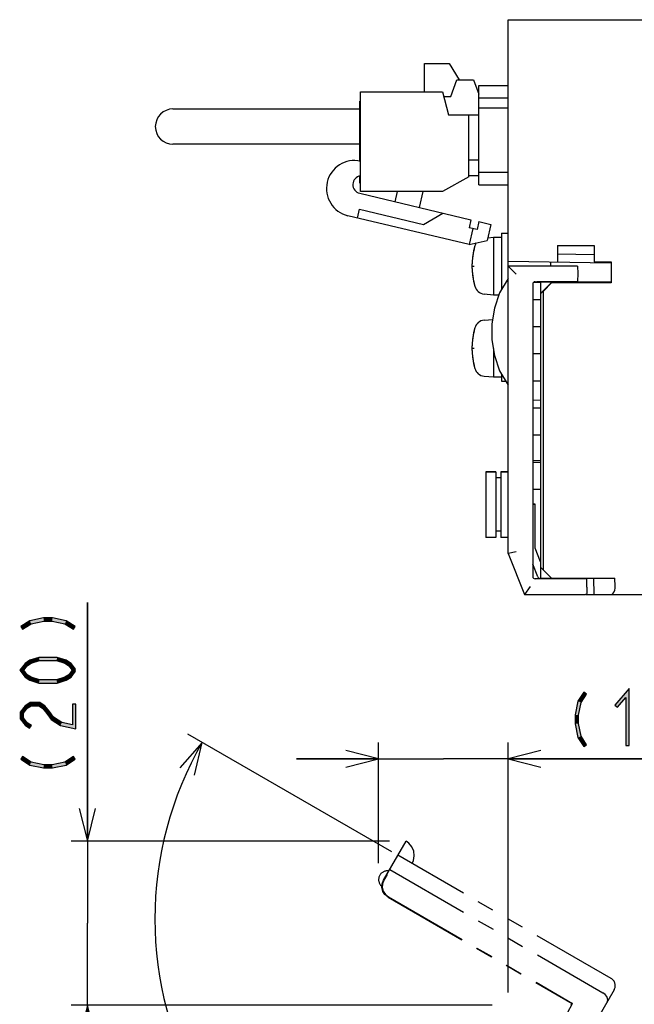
# Model space of a CAD drawing. Header units: millimetres. Extents: x 60 to 816, y 67 to 560.
# Tile 46 of 49: x 540 to 615, y 440 to 560. Entities that reach past the tile are written whole.
import ezdxf

# ---------------------------------------------------------------- set-up
doc = ezdxf.new("R2010")
doc.units = ezdxf.units.MM
doc.header["$LTSCALE"] = 0.327195
doc.linetypes.add('PHANTOM', pattern=[63.5, 31.75, -6.35, 6.35, -6.35, 6.35, -6.35])
for name, color, linetype in [('ALL_AXIS', 7, 'Continuous'), ('ALL_CURVE', 7, 'Continuous'), ('ALL_DIM', 7, 'Continuous'), ('ALL_FEATURES', 7, 'Continuous')]:
    doc.layers.add(name, color=color, linetype=linetype)

# ---------------------------------------------------------------- blocks, each defined once
blk = doc.blocks.new('JZB_0008')
at = {"layer": 'ALL_DIM', "color": 2, "linetype": 'Continuous', "lineweight": 25}
for p, q in [((10, 15.76), (10, 30.47)), ((25.78, 0), (25.78, 30.47)), ((10, 28.47), (6, 29.47)), ((29.78, 29.47), (25.78, 28.47)), ((10, 28.47), (0, 28.47)), ((0, 28.47), (17.89, 28.47)), ((6, 27.47), (10, 28.47)), ((6, 28.47), (10, 28.47)), ((54.09, 28.47), (17.89, 28.47)), ((25.78, 28.47), (54.09, 28.47)), ((25.78, 28.47), (29.78, 27.47)), ((29.78, 28.47), (25.78, 28.47))]:
    blk.add_line(p, q, dxfattribs=at)
blk = doc.blocks.new('JZB_0009')
at = {"layer": 'ALL_DIM', "color": 2, "linetype": 'Continuous', "lineweight": 25}
for p, q in [((2, 29.95), (2, 59.03)), ((2, 59.03), (2, 19.97)), ((1, 33.95), (2, 29.95)), ((2, 29.95), (3, 33.95)), ((2, 33.95), (2, 29.95)), ((38.8, 29.95), (0, 29.95)), ((2, 0), (2, 19.97)), ((51.3, 10), (0, 10)), ((2, 10), (1, 6)), ((2, 10), (2, 0)), ((3, 6), (2, 10)), ((2, 6), (2, 10))]:
    blk.add_line(p, q, dxfattribs=at)
blk = doc.blocks.new('JZB_0010')
at = {"layer": 'ALL_DIM', "color": 2, "linetype": 'Continuous', "lineweight": 25}
for p, q in [((28.86, 53.21), (4.03, 67.54)), ((43.03, 31.54), (43.03, 0))]:
    blk.add_line(p, q, dxfattribs=at)
for points in [[(4.82, 62.53), (5.76, 66.54), (3.04, 63.45)], [(38.99, 1.19), (43.03, 2), (39.08, 3.18)]]:
    blk.add_lwpolyline(points, dxfattribs=at)
for start, end in [(150, 210), (210, 270)]:
    blk.add_arc((43.03, 45.03), 43.03, start, end, dxfattribs=at)

msp = doc.modelspace()

# ---------------------------------------------------------------- hatches: boundary and pattern name
at = {"layer": 'ALL_DIM', "linetype": 'Continuous', "lineweight": 25}
h = msp.add_hatch(color=2, dxfattribs=at)
h.dxf.hatch_style = 1
h.paths.add_polyline_path([(541.89, 486.44), (540.86, 485.77), (540.64, 486.11), (541.74, 486.81)])
h = msp.add_hatch(color=2, dxfattribs=at)
h.dxf.hatch_style = 1
h.paths.add_polyline_path([(543.44, 486.77), (541.89, 486.44), (541.74, 486.81), (543.4, 487.17)])
h = msp.add_hatch(color=2, dxfattribs=at)
h.dxf.hatch_style = 1
h.paths.add_polyline_path([(544.46, 486.77), (543.44, 486.77), (543.4, 487.17), (544.5, 487.17)])
h = msp.add_hatch(color=2, dxfattribs=at)
h.dxf.hatch_style = 1
h.paths.add_polyline_path([(546.01, 486.44), (544.46, 486.77), (544.5, 487.17), (546.16, 486.81)])
h = msp.add_hatch(color=2, dxfattribs=at)
h.dxf.hatch_style = 1
h.paths.add_polyline_path([(547.04, 485.77), (546.01, 486.44), (546.16, 486.81), (547.26, 486.11)])
h = msp.add_hatch(color=2, dxfattribs=at)
h.dxf.hatch_style = 1
h.paths.add_polyline_path([(541.9, 481.63), (541.42, 481.32), (541.15, 481.62), (541.73, 481.99)])
h = msp.add_hatch(color=2, dxfattribs=at)
h.dxf.hatch_style = 1
h.paths.add_polyline_path([(542.91, 481.95), (541.9, 481.63), (541.73, 481.99), (542.85, 482.35)])
h = msp.add_hatch(color=2, dxfattribs=at)
h.dxf.hatch_style = 1
h.paths.add_polyline_path([(544.99, 481.95), (542.91, 481.95), (542.85, 482.35), (545.05, 482.35)])
h = msp.add_hatch(color=2, dxfattribs=at)
h.dxf.hatch_style = 1
h.paths.add_polyline_path([(546, 481.63), (544.99, 481.95), (545.05, 482.35), (546.17, 481.99)])
h = msp.add_hatch(color=2, dxfattribs=at)
h.dxf.hatch_style = 1
h.paths.add_polyline_path([(546.48, 481.32), (546, 481.63), (546.17, 481.99), (546.75, 481.62)])
h = msp.add_hatch(color=2, dxfattribs=at)
h.dxf.hatch_style = 1
h.paths.add_polyline_path([(541.42, 481.32), (541, 480.78), (540.5, 480.78), (541.15, 481.62)])
h = msp.add_hatch(color=2, dxfattribs=at)
h.dxf.hatch_style = 1
h.paths.add_polyline_path([(546.99, 480.66), (546.48, 481.32), (546.75, 481.62), (547.31, 480.9)])
h = msp.add_hatch(color=2, dxfattribs=at)
h.dxf.hatch_style = 1
h.paths.add_polyline_path([(546.48, 480.24), (546.99, 480.9), (547.31, 480.66), (546.75, 479.94)])
h = msp.add_hatch(color=2, dxfattribs=at)
h.dxf.hatch_style = 1
h.paths.add_polyline_path([(541, 480.78), (541.42, 480.24), (541.15, 479.94), (540.5, 480.78)])
h = msp.add_hatch(color=2, dxfattribs=at)
h.dxf.hatch_style = 1
h.paths.add_polyline_path([(541.42, 480.24), (541.9, 479.93), (541.73, 479.56), (541.15, 479.94)])
h = msp.add_hatch(color=2, dxfattribs=at)
h.dxf.hatch_style = 1
h.paths.add_polyline_path([(541.9, 479.93), (542.91, 479.6), (542.85, 479.2), (541.73, 479.56)])
h = msp.add_hatch(color=2, dxfattribs=at)
h.dxf.hatch_style = 1
h.paths.add_polyline_path([(542.91, 479.6), (544.99, 479.6), (545.05, 479.2), (542.85, 479.2)])
h = msp.add_hatch(color=2, dxfattribs=at)
h.dxf.hatch_style = 1
h.paths.add_polyline_path([(544.99, 479.6), (546, 479.93), (546.17, 479.56), (545.05, 479.2)])
h = msp.add_hatch(color=2, dxfattribs=at)
h.dxf.hatch_style = 1
h.paths.add_polyline_path([(546, 479.93), (546.48, 480.24), (546.75, 479.94), (546.17, 479.56)])
h = msp.add_hatch(color=2, dxfattribs=at)
h.dxf.hatch_style = 1
h.paths.add_polyline_path([(614.35, 477.46), (613.32, 476.27), (613.02, 476.53), (614.75, 478.54)])
h = msp.add_hatch(color=2, dxfattribs=at)
h.dxf.hatch_style = 1
h.paths.add_polyline_path([(614.35, 471.6), (614.35, 477.46), (614.75, 478.54), (614.75, 471.6)])
h = msp.add_hatch(color=2, dxfattribs=at)
h.dxf.hatch_style = 1
h.paths.add_polyline_path([(608.51, 477.01), (609.22, 478.11), (609.56, 477.89), (608.89, 476.86)])
h = msp.add_hatch(color=2, dxfattribs=at)
h.dxf.hatch_style = 1
h.paths.add_polyline_path([(541.42, 476.16), (540.95, 475.55), (540.55, 475.69), (541.15, 476.46)])
h = msp.add_hatch(color=2, dxfattribs=at)
h.dxf.hatch_style = 1
h.paths.add_polyline_path([(541.88, 476.45), (541.42, 476.16), (541.15, 476.46), (541.76, 476.85)])
h = msp.add_hatch(color=2, dxfattribs=at)
h.dxf.hatch_style = 1
h.paths.add_polyline_path([(542.82, 476.45), (541.88, 476.45), (541.76, 476.85), (542.94, 476.85)])
h = msp.add_hatch(color=2, dxfattribs=at)
h.dxf.hatch_style = 1
h.paths.add_polyline_path([(543.28, 476.16), (542.82, 476.45), (542.94, 476.85), (543.55, 476.46)])
h = msp.add_hatch(color=2, dxfattribs=at)
h.dxf.hatch_style = 1
h.paths.add_polyline_path([(543.79, 475.5), (543.28, 476.16), (543.55, 476.46), (544.11, 475.74)])
h = msp.add_hatch(color=2, dxfattribs=at)
h.dxf.hatch_style = 1
h.paths.add_polyline_path([(547.35, 476.65), (547.35, 473.65), (546.95, 474.15), (546.95, 476.65)])
h = msp.add_hatch(color=2, dxfattribs=at)
h.dxf.hatch_style = 1
h.paths.add_polyline_path([(608.16, 475.35), (608.51, 477.01), (608.89, 476.86), (608.56, 475.31)])
h = msp.add_hatch(color=2, dxfattribs=at)
h.dxf.hatch_style = 1
h.paths.add_polyline_path([(540.95, 475.55), (540.95, 475), (540.55, 474.86), (540.55, 475.69)])
h = msp.add_hatch(color=2, dxfattribs=at)
h.dxf.hatch_style = 1
h.paths.add_polyline_path([(540.95, 475), (541.42, 474.39), (541.15, 474.09), (540.55, 474.86)])
h = msp.add_hatch(color=2, dxfattribs=at)
h.dxf.hatch_style = 1
h.paths.add_polyline_path([(544.35, 474.78), (543.79, 475.5), (544.11, 475.74), (544.62, 475.08)])
h = msp.add_hatch(color=2, dxfattribs=at)
h.dxf.hatch_style = 1
h.paths.add_polyline_path([(545.47, 474.05), (544.35, 474.78), (544.62, 475.08), (545.63, 474.43)])
h = msp.add_hatch(color=2, dxfattribs=at)
h.dxf.hatch_style = 1
h.paths.add_polyline_path([(608.16, 474.25), (608.16, 475.35), (608.56, 475.31), (608.56, 474.29)])
h = msp.add_hatch(color=2, dxfattribs=at)
h.dxf.hatch_style = 1
h.paths.add_polyline_path([(541.42, 474.39), (541.93, 474.07), (541.71, 473.73), (541.15, 474.09)])
h = msp.add_hatch(color=2, dxfattribs=at)
h.dxf.hatch_style = 1
h.paths.add_polyline_path([(547.35, 473.65), (545.47, 474.05), (545.63, 474.43), (546.95, 474.15)])
h = msp.add_hatch(color=2, dxfattribs=at)
h.dxf.hatch_style = 1
h.paths.add_polyline_path([(608.51, 472.59), (608.16, 474.25), (608.56, 474.29), (608.89, 472.74)])
h = msp.add_hatch(color=2, dxfattribs=at)
h.dxf.hatch_style = 1
h.paths.add_polyline_path([(609.22, 471.49), (608.51, 472.59), (608.89, 472.74), (609.56, 471.71)])
h = msp.add_hatch(color=2, dxfattribs=at)
h.dxf.hatch_style = 1
h.paths.add_polyline_path([(541.74, 469.24), (540.64, 469.95), (540.86, 470.28), (541.89, 469.61)])
h = msp.add_hatch(color=2, dxfattribs=at)
h.dxf.hatch_style = 1
h.paths.add_polyline_path([(547.26, 469.95), (546.16, 469.24), (546.01, 469.61), (547.04, 470.28)])
h = msp.add_hatch(color=2, dxfattribs=at)
h.dxf.hatch_style = 1
h.paths.add_polyline_path([(543.4, 468.88), (541.74, 469.24), (541.89, 469.61), (543.44, 469.28)])
h = msp.add_hatch(color=2, dxfattribs=at)
h.dxf.hatch_style = 1
h.paths.add_polyline_path([(544.5, 468.88), (543.4, 468.88), (543.44, 469.28), (544.46, 469.28)])
h = msp.add_hatch(color=2, dxfattribs=at)
h.dxf.hatch_style = 1
h.paths.add_polyline_path([(546.16, 469.24), (544.5, 468.88), (544.46, 469.28), (546.01, 469.61)])

# ---------------------------------------------------------------- linework, layer by layer
at = {"layer": 'ALL_AXIS', "color": 7, "linetype": 'Continuous', "lineweight": 25}
for p, q in [((589.82, 551.23), (589.82, 554.67)), ((589.82, 554.67), (592.82, 554.67)), ((582.02, 539.08), (582.02, 551.23)), ((582.02, 551.23), (592.02, 551.23)), ((592.02, 551.23), (592.72, 548.42)), ((595.22, 540.88), (592.02, 539.08)), ((592.02, 539.08), (582.02, 539.08)), ((599.2, 534), (599.2, 527.14)), ((599.2, 534), (600, 534)), ((597.52, 533.44), (598.2, 533.5)), ((598.2, 533.5), (598.2, 526.5)), ((598.2, 533.5), (599.2, 533.5)), ((606.53, 528.1), (606.54, 527.98)), ((608.47, 528.1), (608.46, 528)), ((597.08, 526.6), (598.2, 526.5)), ((598.2, 526.5), (598.89, 526.5)), ((597.08, 523.4), (598.12, 523.49)), ((598.2, 519.97), (598.2, 516.5)), ((599.2, 516.86), (599.2, 516)), ((597.08, 516.6), (598.2, 516.5)), ((598.2, 516.5), (599.2, 516.5)), ((599.2, 516), (599.71, 516)), ((597.3, 504.95), (597.3, 496.95)), ((597.3, 504.95), (598.5, 504.95)), ((599.1, 504.95), (600, 504.95)), ((606.54, 492), (606.53, 491.9)), ((608.46, 492), (608.47, 491.9))]:
    msp.add_line(p, q, dxfattribs=at)
for centre, radius, start, end in [((581.28, 539.44), 3.41, 77.4307, 256.6369), ((582.17, 539.91), 1.08, 98.8457, 256.6369), ((604.6, 530), 9, 164.1191, 195.8809), ((597.19, 532.11), 1.3, 146.6491, 164.1191), ((597.19, 527.89), 1.3, 195.8809, 265), ((597.19, 522.11), 1.3, 95, 164.1191), ((604.6, 520), 9, 164.1191, 195.8809), ((597.19, 517.89), 1.3, 195.8809, 265)]:
    msp.add_arc(centre, radius, start, end, dxfattribs=at)
at = {"layer": 'ALL_CURVE', "color": 30, "linetype": 'Continuous', "lineweight": 25}
for p, q in [((595.6, 530), (595.85, 530)), ((595.6, 520), (595.85, 520))]:
    msp.add_line(p, q, dxfattribs=at)
for centre in [(604.6, 530), (604.6, 520)]:
    msp.add_arc(centre, 9, 166.5066, 193.4934, dxfattribs=at)
at = {"layer": 'ALL_DIM', "color": 2, "linetype": 'Continuous', "lineweight": 25}
for p, q in [((541.74, 486.81), (540.64, 486.11)), ((543.4, 487.17), (541.74, 486.81)), ((544.5, 487.17), (543.4, 487.17)), ((546.16, 486.81), (544.5, 487.17)), ((547.26, 486.11), (546.16, 486.81)), ((540.64, 486.11), (540.86, 485.77)), ((540.86, 485.77), (541.89, 486.44)), ((541.89, 486.44), (543.44, 486.77)), ((543.44, 486.77), (544.46, 486.77)), ((544.46, 486.77), (546.01, 486.44)), ((546.01, 486.44), (547.04, 485.77)), ((547.04, 485.77), (547.26, 486.11)), ((541.73, 481.99), (541.15, 481.62)), ((542.85, 482.35), (541.73, 481.99)), ((545.05, 482.35), (542.85, 482.35)), ((546.17, 481.99), (545.05, 482.35)), ((546.75, 481.62), (546.17, 481.99)), ((541.15, 481.62), (540.5, 480.78)), ((541, 480.78), (541.42, 481.32)), ((541.42, 481.32), (541.9, 481.63)), ((541.9, 481.63), (542.91, 481.95)), ((542.91, 481.95), (544.99, 481.95)), ((544.99, 481.95), (546, 481.63)), ((546, 481.63), (546.48, 481.32)), ((546.48, 481.32), (546.99, 480.66)), ((546.99, 480.9), (546.48, 480.24)), ((547.31, 480.9), (546.75, 481.62)), ((547.31, 480.66), (546.99, 480.9)), ((546.99, 480.66), (547.31, 480.9)), ((540.5, 480.78), (541.15, 479.94)), ((541.42, 480.24), (541, 480.78)), ((541.15, 479.94), (541.73, 479.56)), ((541.9, 479.93), (541.42, 480.24)), ((542.91, 479.6), (541.9, 479.93)), ((544.99, 479.6), (542.91, 479.6)), ((546, 479.93), (544.99, 479.6)), ((546.48, 480.24), (546, 479.93)), ((546.17, 479.56), (546.75, 479.94)), ((546.75, 479.94), (547.31, 480.66)), ((541.73, 479.56), (542.85, 479.2)), ((542.85, 479.2), (545.05, 479.2)), ((545.05, 479.2), (546.17, 479.56)), ((614.75, 478.54), (613.02, 476.53)), ((614.75, 471.6), (614.75, 478.54)), ((609.22, 478.11), (608.51, 477.01)), ((608.89, 476.86), (609.56, 477.89)), ((609.56, 477.89), (609.22, 478.11)), ((613.32, 476.27), (614.35, 477.46)), ((614.35, 477.46), (614.35, 471.6)), ((541.15, 476.46), (540.55, 475.69)), ((540.95, 475.55), (541.42, 476.16)), ((541.76, 476.85), (541.15, 476.46)), ((541.42, 476.16), (541.88, 476.45)), ((542.94, 476.85), (541.76, 476.85)), ((541.88, 476.45), (542.82, 476.45)), ((542.82, 476.45), (543.28, 476.16)), ((543.55, 476.46), (542.94, 476.85)), ((543.28, 476.16), (543.79, 475.5)), ((544.11, 475.74), (543.55, 476.46)), ((546.95, 476.65), (546.95, 474.15)), ((547.35, 476.65), (546.95, 476.65)), ((547.35, 473.65), (547.35, 476.65)), ((608.51, 477.01), (608.16, 475.35)), ((608.56, 475.31), (608.89, 476.86)), ((613.02, 476.53), (613.32, 476.27)), ((540.55, 475.69), (540.55, 474.86)), ((540.55, 474.86), (541.15, 474.09)), ((540.95, 475), (540.95, 475.55)), ((541.42, 474.39), (540.95, 475)), ((543.79, 475.5), (544.35, 474.78)), ((544.62, 475.08), (544.11, 475.74)), ((545.63, 474.43), (544.62, 475.08)), ((608.16, 475.35), (608.16, 474.25)), ((608.56, 474.29), (608.56, 475.31)), ((541.15, 474.09), (541.71, 473.73)), ((541.93, 474.07), (541.42, 474.39)), ((541.71, 473.73), (541.93, 474.07)), ((544.35, 474.78), (545.47, 474.05)), ((545.47, 474.05), (547.35, 473.65)), ((546.95, 474.15), (545.63, 474.43)), ((608.16, 474.25), (608.51, 472.59)), ((608.89, 472.74), (608.56, 474.29)), ((608.51, 472.59), (609.22, 471.49)), ((609.56, 471.71), (608.89, 472.74)), ((609.22, 471.49), (609.56, 471.71)), ((614.35, 471.6), (614.75, 471.6)), ((540.86, 470.28), (540.64, 469.95)), ((541.89, 469.61), (540.86, 470.28)), ((547.04, 470.28), (546.01, 469.61)), ((547.26, 469.95), (547.04, 470.28)), ((540.64, 469.95), (541.74, 469.24)), ((541.74, 469.24), (543.4, 468.88)), ((543.44, 469.28), (541.89, 469.61)), ((543.4, 468.88), (544.5, 468.88)), ((544.46, 469.28), (543.44, 469.28)), ((546.01, 469.61), (544.46, 469.28)), ((544.5, 468.88), (546.16, 469.24)), ((546.16, 469.24), (547.26, 469.95))]:
    msp.add_line(p, q, dxfattribs=at)
at = {"layer": 'ALL_FEATURES', "color": 7, "linetype": 'Continuous', "lineweight": 25}
for p, q in [((600, 495), (600, 560)), ((600, 560), (775.8, 560)), ((592.82, 554.67), (594.02, 552.66)), ((593.02, 550.66), (593.77, 552.66)), ((593.77, 552.66), (595.77, 552.66)), ((595.77, 552.66), (596.42, 550.93)), ((596.42, 539.9), (596.42, 552)), ((596.42, 552), (600, 552)), ((592.16, 550.66), (593.02, 550.66)), ((596.42, 550.5), (600, 550.5)), ((581.94, 549.12), (559.17, 549.12)), ((581.94, 542.73), (581.94, 550.08)), ((581.94, 550.08), (582.02, 550.08)), ((596.42, 549.26), (600, 549.26)), ((592.72, 548.42), (596.42, 548.42)), ((595.22, 540.88), (595.22, 548.42)), ((581.94, 544.83), (559.17, 544.83)), ((596.42, 542.88), (595.22, 542.88)), ((581.94, 540.08), (581.94, 540.93)), ((596.42, 540.97), (595.22, 540.97)), ((600, 541.4), (596.42, 541.4)), ((581.94, 540.08), (582.02, 540.08)), ((596.42, 539.9), (600, 539.9)), ((581.92, 538.86), (595.47, 535.64)), ((586.23, 537.84), (586.52, 539.08)), ((589.6, 539.08), (589.15, 537.15)), ((595.26, 532.61), (580.49, 536.12)), ((581.64, 535.85), (581.9, 536.92)), ((581.9, 536.92), (589.68, 535.07)), ((589.68, 535.07), (592.06, 536.45)), ((595.47, 535.64), (595.24, 534.67)), ((596.44, 535.41), (596.21, 534.44)), ((596.44, 535.41), (597.9, 535.07)), ((597.9, 535.07), (597.44, 533.12)), ((596.21, 534.44), (595.24, 534.67)), ((595.72, 534.56), (595.26, 532.61)), ((595.26, 532.61), (597.44, 533.12)), ((606, 532.5), (606, 530.5)), ((606, 532.5), (610.5, 532.5)), ((610.5, 532.5), (610.5, 530.5)), ((610.5, 531.35), (606, 531.43)), ((600, 530.6), (612.51, 530.39)), ((600, 530), (601, 529)), ((608.47, 530), (600, 530)), ((605.2, 530), (605.2, 530.51)), ((608.47, 530), (608.5, 529.1)), ((610.5, 530.5), (612.54, 530.5)), ((612.51, 530.5), (612.51, 530.39)), ((612.54, 530.5), (612.54, 527.96)), ((608.5, 529.1), (608.47, 528.1)), ((603, 527.79), (603, 492.21)), ((604, 528), (603.08, 527.98)), ((603.29, 528.09), (603.5, 528.1)), ((603.5, 528.1), (608.47, 528.1)), ((604, 528.1), (604, 528.04)), ((604, 526.68), (604, 528.04)), ((606.53, 528.03), (604, 528.04)), ((604, 526.68), (605.3, 527.98)), ((605.3, 527.96), (604.3, 526.96)), ((606.53, 528.04), (605.3, 528.04)), ((605.3, 527.96), (605.3, 527.98)), ((605.3, 527.98), (607.57, 527.98)), ((612.54, 527.96), (605.3, 527.96)), ((606.54, 527.98), (606.53, 528.1)), ((611.51, 528.04), (608.47, 528.04)), ((612.48, 528.02), (612.54, 527.96)), ((604.3, 526.96), (604, 526.66)), ((604, 491.9), (604, 526.66)), ((604.3, 493), (604.3, 526.96)), ((604, 525.9), (603, 525.9)), ((604, 522.6), (603, 522.6)), ((604, 519.3), (603, 519.3)), ((604, 516), (603, 516)), ((603, 513.7), (604, 513.66)), ((604, 512.7), (603, 512.7)), ((604, 509.4), (603, 509.4)), ((604, 506.34), (603, 506.3)), ((604, 506.1), (603, 506.1)), ((598.5, 504.95), (597.3, 504.95)), ((598.5, 504.95), (598.5, 496.95)), ((599.1, 504.95), (599.1, 496.95)), ((600, 504.95), (599.1, 504.95)), ((599.1, 504.2), (598.5, 504.2)), ((604, 502.8), (603, 502.8)), ((603, 501.01), (603.3, 501)), ((603.3, 501), (603, 500.99)), ((603.3, 495.64), (603.3, 501)), ((599.1, 497.7), (598.5, 497.7)), ((598.5, 496.95), (597.3, 496.95)), ((600, 496.95), (599.1, 496.95)), ((601, 495.19), (600, 495)), ((603.95, 494), (603.3, 495.64)), ((600, 495), (602, 490)), ((604, 494), (603.95, 494)), ((603.61, 492.16), (603, 493.69)), ((604, 493.3), (605.3, 492)), ((603.5, 491.9), (603.29, 491.91)), ((609.57, 491.9), (603.5, 491.9)), ((604, 491.97), (603.89, 491.97)), ((604, 492), (613, 492)), ((606.53, 491.9), (606.54, 492)), ((608.95, 492), (608.95, 491.9)), ((609.6, 490.9), (609.57, 491.9)), ((610.47, 490), (610.43, 492)), ((613.04, 491), (613, 492)), ((602.68, 491), (602, 490)), ((609.6, 490.9), (609.57, 490.13)), ((602, 490), (609.43, 490)), ((609.49, 490), (775, 490))]:
    msp.add_line(p, q, dxfattribs=at)
at = {"layer": 'ALL_FEATURES', "color": 8, "linetype": 'PHANTOM', "lineweight": 25}
for p, q in [((584.82, 455.21), (587.57, 459.98)), ((612.55, 443.25), (586.57, 458.25)), ((585.26, 455.9), (584.86, 455.23)), ((585.23, 455.92), (585.26, 455.9)), ((585.57, 456.51), (611.55, 441.51)), ((584.47, 454.61), (584.64, 454.51)), ((585.37, 453.16), (607.81, 440.21)), ((585.41, 453.18), (607.85, 440.22)), ((612.92, 441.88), (608.62, 434.43)), ((606.64, 437.95), (607.85, 440.22)), ((607.7, 440), (607.81, 440.21)), ((607.85, 440.22), (607.81, 440.21))]:
    msp.add_line(p, q, dxfattribs=at)
at = {"layer": 'ALL_FEATURES', "color": 7, "linetype": 'Continuous', "lineweight": 25}
for points in [[(600, 528.5), (598.97, 526.75), (598.33, 524.89), (598.03, 522.97), (598.03, 521.03), (598.33, 519.11), (598.97, 517.25), (600, 515.5)], [(607.57, 527.98), (607.85, 527.98), (608.11, 527.99), (608.32, 527.99)], [(608.32, 527.99), (608.47, 527.99), (608.54, 528), (608.55, 528)], [(608.55, 528), (608.54, 528), (608.46, 528.01)], [(612.48, 528.02), (612.44, 528.03), (612.34, 528.03), (612.19, 528.04), (611.99, 528.04), (611.76, 528.04), (611.51, 528.04)], [(612.5, 490), (612.66, 490.04), (612.8, 490.15), (612.92, 490.32), (612.99, 490.53), (613.03, 490.76), (613.04, 491)], [(609.57, 490.13), (609.56, 490.06), (609.51, 490.01), (609.43, 490)]]:
    msp.add_lwpolyline(points, dxfattribs=at)
at = {"layer": 'ALL_FEATURES', "color": 8, "linetype": 'PHANTOM', "lineweight": 25}
for points in [[(588.3, 457.25), (588.46, 457.6), (588.56, 458.17), (588.5, 458.76), (588.27, 459.3), (587.9, 459.74), (587.57, 459.98)], [(585.37, 453.16), (585, 453.46), (584.75, 453.85), (584.63, 454.31), (584.65, 454.78), (584.82, 455.21)], [(584.86, 455.23), (584.69, 454.79), (584.67, 454.32), (584.79, 453.87), (585.05, 453.47), (585.41, 453.18)], [(612.08, 440.43), (612.14, 440.61), (612.12, 440.83), (612.02, 441.07), (611.83, 441.31), (611.55, 441.51)]]:
    msp.add_lwpolyline(points, dxfattribs=at)
at = {"layer": 'ALL_FEATURES', "color": 7, "linetype": 'Continuous', "lineweight": 25}
for centre, radius, start, end in [((559.17, 546.98), 2.15, 90, 270), ((603.3, 527.79), 0.3, 92, 180), ((603.3, 492.21), 0.3, 180, 268), ((603.89, 492.27), 0.3, 201.8014, 269)]:
    msp.add_arc(centre, radius, start, end, dxfattribs=at)
at = {"layer": 'ALL_FEATURES', "color": 8, "linetype": 'PHANTOM', "lineweight": 25}
for centre, radius, start, end in [((585.28, 455.29), 1.06, 80.016, 219.984), ((612.05, 442.38), 1, 330, 60)]:
    msp.add_arc(centre, radius, start, end, dxfattribs=at)

# ---------------------------------------------------------------- block references
for name, p in [('JZB_0009', (546.75, 430)), ('JZB_0010', (556.97, 405.46)), ('JZB_0008', (574.22, 441.53))]:
    msp.add_blockref(name, p)

doc.saveas('drawing.dxf')
